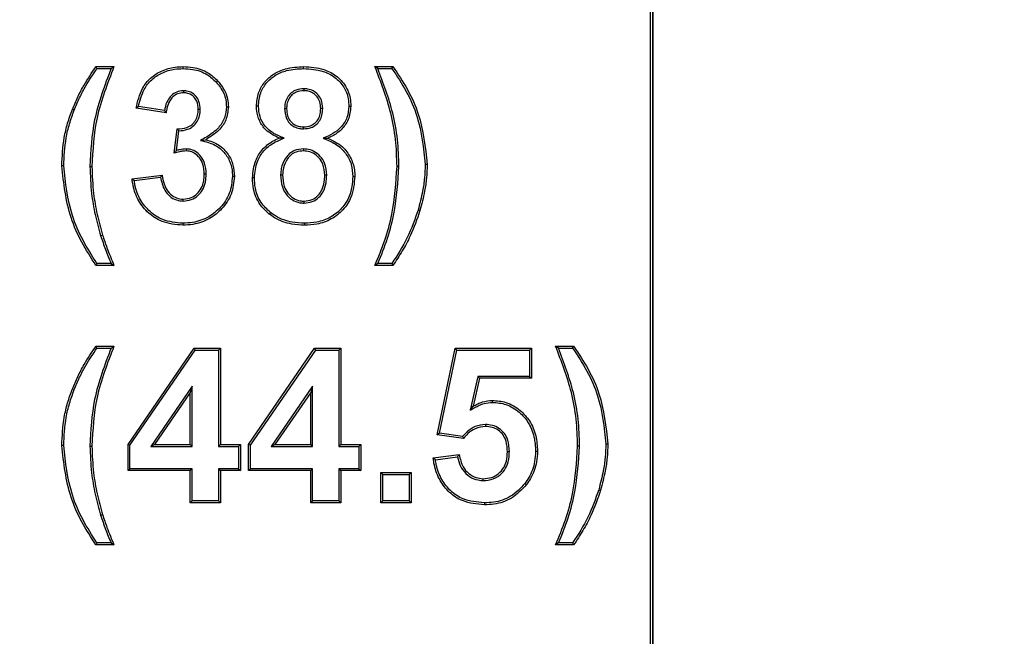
# Model space of a CAD drawing. Header units: inches. Extents: x 0.3 to 33.8, y 0.2 to 21.7.
# Tile 103 of 192: x 13.0704 to 13.1585, y 15.4804 to 15.5355. Entities that reach past the tile are written whole.
import ezdxf

# ---------------------------------------------------------------- set-up
doc = ezdxf.new("R2010")
doc.units = ezdxf.units.IN
doc.header["$MEASUREMENT"] = 0
doc.layers.add('BORDERS', color=7, linetype='Continuous')
doc.styles.add('SLDTEXTSTYLE0', font='TXT', dxfattribs={"width": 0.75})
doc.dimstyles.new('SLDDIMSTYLE1', dxfattribs={"dimtxt": 0.137795, "dimasz": 0.13, "dimexe": 0, "dimexo": 0.0625, "dimgap": 0.034449, "dimtad": 1, "dimdec": 3, "dimlfac": 10, "dimrnd": 1e-09, "dimzin": 12, "dimdsep": 46, "dimtxsty": 'SLDTEXTSTYLE0', "dimsah": 1, "dimcen": 0.09, "dimadec": 0, "dimazin": 3, "dimtfac": 1, "dimtdec": 3, "dimtmove": 0, "dimatfit": 0, "dimfxl": 0, "dimfrac": 2, "dimtolj": 1, "dimtzin": 12, "dimarcsym": 0})

# ---------------------------------------------------------------- blocks, each defined once
blk = doc.blocks.new('_D_5')
at = {"layer": 'BORDERS'}
for p, q in [((13.95322, 15.925801), (13.95322, 16.175801)), ((13.16642, 15.925801), (13.99259, 15.925801)), ((13.95322, 15.925801), (13.95322, 15.176301)), ((13.528303, 15.707994), (13.528303, 15.749979)), ((13.528303, 15.749979), (13.747053, 15.749979)), ((13.747053, 15.749979), (13.747053, 15.707994)), ((13.528303, 15.402548), (13.528303, 15.360564)), ((13.747053, 15.360564), (13.747053, 15.402548)), ((13.528303, 15.360564), (13.747053, 15.360564)), ((12.874894, 15.176301), (13.99259, 15.176301)), ((13.95322, 15.176301), (13.95322, 14.926301))]:
    blk.add_line(p, q, dxfattribs=at)
for points in [[(13.95322, 15.925801), (13.97322, 16.055801), (13.93322, 16.055801)], [(13.95322, 15.176301), (13.93322, 15.046301), (13.97322, 15.046301)]]:
    blk.add_solid(points, dxfattribs=at)
at = {"layer": 'BORDERS', "char_height": 0.1377953, "attachment_point": 1, "rotation": 90, "style": 'SLDTEXTSTYLE0'}
for s, insert in [('7.495', (13.775592, 15.326187)), ('190', (13.569426, 15.402548))]:
    blk.add_mtext(s, dxfattribs=dict(at, insert=insert))

msp = doc.modelspace()

# ---------------------------------------------------------------- linework, layer by layer
at = {"color": 7, "linetype": 'Continuous', "lineweight": 25}
for p, q in [((13.126832, 15.449801), (13.126832, 15.674801)), ((13.12705, 15.449801), (13.12705, 15.674801)), ((13.12705, 15.674801), (13.12705, 15.424801)), ((13.077344, 15.531126), (13.077253, 15.531301)), ((13.077253, 15.531301), (13.078868, 15.531301)), ((13.077344, 15.531126), (13.07861, 15.531126)), ((13.08505, 15.531126), (13.085049, 15.531301)), ((13.09583, 15.531126), (13.09583, 15.531301)), ((13.102202, 15.531301), (13.103817, 15.531301)), ((13.10246, 15.531126), (13.103727, 15.531126)), ((13.088012, 15.529922), (13.08814, 15.530041)), ((13.095847, 15.529322), (13.095847, 15.529147)), ((13.085071, 15.529142), (13.085072, 15.528967)), ((13.075317, 15.527419), (13.075155, 15.527484)), ((13.083535, 15.527172), (13.080843, 15.527576)), ((13.083387, 15.527372), (13.081053, 15.527722)), ((13.086582, 15.527474), (13.086407, 15.527475)), ((13.088924, 15.527712), (13.089099, 15.527711)), ((13.091787, 15.527757), (13.091612, 15.527756)), ((13.094129, 15.527546), (13.094304, 15.527545)), ((13.09753, 15.527554), (13.097355, 15.527554)), ((13.099873, 15.527757), (13.100048, 15.527756)), ((13.084253, 15.523563), (13.084505, 15.525737)), ((13.095821, 15.525741), (13.095821, 15.525916)), ((13.084457, 15.523804), (13.084661, 15.525561)), ((13.094078, 15.524914), (13.093634, 15.524912)), ((13.097562, 15.524906), (13.098006, 15.524912)), ((13.085325, 15.523937), (13.085321, 15.523762)), ((13.086618, 15.524702), (13.087085, 15.524769)), ((13.095823, 15.523937), (13.095824, 15.523762)), ((13.074377, 15.522424), (13.074202, 15.522424)), ((13.076719, 15.522371), (13.076894, 15.522371)), ((13.104351, 15.522371), (13.104176, 15.522371)), ((13.106693, 15.522565), (13.106868, 15.522565)), ((13.080484, 15.521277), (13.083176, 15.521608)), ((13.080679, 15.521125), (13.083027, 15.521414)), ((13.08712, 15.521675), (13.086945, 15.521673)), ((13.089462, 15.521496), (13.089637, 15.521496)), ((13.091428, 15.521363), (13.091253, 15.521364)), ((13.09377, 15.521621), (13.093945, 15.52162)), ((13.097889, 15.521589), (13.097714, 15.521589)), ((13.100232, 15.521481), (13.100407, 15.521479)), ((13.085067, 15.519279), (13.085069, 15.519454)), ((13.095864, 15.5191), (13.095863, 15.519275)), ((13.092854, 15.518259), (13.092745, 15.518122)), ((13.106058, 15.518472), (13.106226, 15.518422)), ((13.085012, 15.517296), (13.085013, 15.517121)), ((13.095905, 15.517296), (13.095905, 15.517121)), ((13.077677, 15.51619), (13.077845, 15.516241)), ((13.078868, 15.513531), (13.077253, 15.513531)), ((13.078607, 15.513706), (13.077345, 15.513706)), ((13.103817, 15.513531), (13.102202, 15.513531)), ((13.103724, 15.513706), (13.102464, 15.513706)), ((13.077344, 15.506126), (13.077253, 15.506301)), ((13.077253, 15.506301), (13.078868, 15.506301)), ((13.118355, 15.506301), (13.119971, 15.506301)), ((13.077344, 15.506126), (13.07861, 15.506126)), ((13.080125, 15.497497), (13.086045, 15.506121)), ((13.0803, 15.497443), (13.086137, 15.505946)), ((13.086045, 15.506121), (13.088381, 15.506121)), ((13.086137, 15.505946), (13.086045, 15.506121)), ((13.086137, 15.505946), (13.088206, 15.505946)), ((13.088206, 15.505946), (13.088381, 15.506121)), ((13.088206, 15.505946), (13.088206, 15.497331)), ((13.088381, 15.506121), (13.088381, 15.497506)), ((13.090894, 15.497497), (13.096814, 15.506121)), ((13.091069, 15.497443), (13.096906, 15.505946)), ((13.096906, 15.505946), (13.096814, 15.506121)), ((13.096814, 15.506121), (13.09915, 15.506121)), ((13.096906, 15.505946), (13.098975, 15.505946)), ((13.098975, 15.505946), (13.09915, 15.506121)), ((13.098975, 15.505946), (13.098975, 15.497331)), ((13.09915, 15.506121), (13.09915, 15.497506)), ((13.107766, 15.498375), (13.109381, 15.506121)), ((13.107975, 15.498522), (13.109523, 15.505946)), ((13.109523, 15.505946), (13.109381, 15.506121)), ((13.109381, 15.506121), (13.116202, 15.506121)), ((13.109523, 15.505946), (13.116027, 15.505946)), ((13.116027, 15.505946), (13.116202, 15.506121)), ((13.116027, 15.505946), (13.116027, 15.503604)), ((13.116202, 15.506121), (13.116202, 15.503429)), ((13.118614, 15.506126), (13.119881, 15.506126)), ((13.111397, 15.503604), (13.110732, 15.50058)), ((13.111538, 15.503429), (13.110988, 15.50093)), ((13.116027, 15.503604), (13.111397, 15.503604)), ((13.111397, 15.503604), (13.111538, 15.503429)), ((13.116202, 15.503429), (13.111538, 15.503429)), ((13.116027, 15.503604), (13.116202, 15.503429)), ((13.075317, 15.502419), (13.075155, 15.502484)), ((13.085864, 15.502731), (13.082156, 15.497331)), ((13.085689, 15.502167), (13.082489, 15.497506)), ((13.085864, 15.502731), (13.085689, 15.502167)), ((13.085689, 15.497506), (13.085689, 15.502167)), ((13.085864, 15.497331), (13.085864, 15.502731)), ((13.096633, 15.502731), (13.092926, 15.497331)), ((13.096458, 15.502167), (13.093258, 15.497506)), ((13.096633, 15.502731), (13.096458, 15.502167)), ((13.096458, 15.497506), (13.096458, 15.502167)), ((13.096633, 15.497331), (13.096633, 15.502731)), ((13.112717, 15.501279), (13.112716, 15.501454)), ((13.110732, 15.50058), (13.110988, 15.50093)), ((13.112075, 15.499296), (13.112076, 15.499121)), ((13.107975, 15.498522), (13.107766, 15.498375)), ((13.110113, 15.498044), (13.107766, 15.498375)), ((13.110042, 15.498231), (13.107975, 15.498522)), ((13.0803, 15.497443), (13.080125, 15.497497)), ((13.080125, 15.495172), (13.080125, 15.497497)), ((13.082156, 15.497331), (13.082489, 15.497506)), ((13.082489, 15.497506), (13.085689, 15.497506)), ((13.085864, 15.497331), (13.085689, 15.497506)), ((13.088206, 15.497331), (13.088381, 15.497506)), ((13.088381, 15.497506), (13.090176, 15.497506)), ((13.090001, 15.497331), (13.090176, 15.497506)), ((13.090176, 15.497506), (13.090176, 15.495172)), ((13.091069, 15.497443), (13.090894, 15.497497)), ((13.090894, 15.495172), (13.090894, 15.497497)), ((13.092926, 15.497331), (13.093258, 15.497506)), ((13.093258, 15.497506), (13.096458, 15.497506)), ((13.096633, 15.497331), (13.096458, 15.497506)), ((13.098975, 15.497331), (13.09915, 15.497506)), ((13.09915, 15.497506), (13.100945, 15.497506)), ((13.10077, 15.497331), (13.100945, 15.497506)), ((13.100945, 15.497506), (13.100945, 15.495172)), ((13.122847, 15.497565), (13.123022, 15.497565)), ((13.074377, 15.497424), (13.074202, 15.497424)), ((13.076719, 15.497371), (13.076894, 15.497371)), ((13.0803, 15.495347), (13.0803, 15.497443)), ((13.082156, 15.497331), (13.085864, 15.497331)), ((13.088206, 15.497331), (13.090001, 15.497331)), ((13.090001, 15.497331), (13.090001, 15.495347)), ((13.091069, 15.495347), (13.091069, 15.497443)), ((13.092926, 15.497331), (13.096633, 15.497331)), ((13.098975, 15.497331), (13.10077, 15.497331)), ((13.10077, 15.497331), (13.10077, 15.495347)), ((13.107407, 15.496305), (13.10974, 15.496608)), ((13.114223, 15.496857), (13.114048, 15.496858)), ((13.116565, 15.496917), (13.11674, 15.496917)), ((13.120505, 15.497371), (13.12033, 15.497371)), ((13.107605, 15.496155), (13.109595, 15.496413)), ((13.0803, 15.495347), (13.080125, 15.495172)), ((13.085689, 15.495172), (13.080125, 15.495172)), ((13.085864, 15.495347), (13.0803, 15.495347)), ((13.085864, 15.495347), (13.085689, 15.495172)), ((13.085689, 15.492301), (13.085689, 15.495172)), ((13.085864, 15.492476), (13.085864, 15.495347)), ((13.090001, 15.495347), (13.088206, 15.495347)), ((13.088206, 15.495347), (13.088206, 15.492476)), ((13.088206, 15.495347), (13.088381, 15.495172)), ((13.090176, 15.495172), (13.088381, 15.495172)), ((13.088381, 15.495172), (13.088381, 15.492301)), ((13.090001, 15.495347), (13.090176, 15.495172)), ((13.091069, 15.495347), (13.090894, 15.495172)), ((13.096458, 15.495172), (13.090894, 15.495172)), ((13.096633, 15.495347), (13.091069, 15.495347)), ((13.096633, 15.495347), (13.096458, 15.495172)), ((13.096458, 15.492301), (13.096458, 15.495172)), ((13.096633, 15.492476), (13.096633, 15.495347)), ((13.10077, 15.495347), (13.098975, 15.495347)), ((13.098975, 15.495347), (13.098975, 15.492476)), ((13.098975, 15.495347), (13.09915, 15.495172)), ((13.100945, 15.495172), (13.09915, 15.495172)), ((13.09915, 15.495172), (13.09915, 15.492301)), ((13.10077, 15.495347), (13.100945, 15.495172)), ((13.102915, 15.494818), (13.10274, 15.494993)), ((13.10274, 15.492301), (13.10274, 15.494993)), ((13.10274, 15.494993), (13.105432, 15.494993)), ((13.105257, 15.494818), (13.105432, 15.494993)), ((13.105432, 15.494993), (13.105432, 15.492301)), ((13.102915, 15.494818), (13.105257, 15.494818)), ((13.102915, 15.492476), (13.102915, 15.494818)), ((13.105257, 15.494818), (13.105257, 15.492476)), ((13.111874, 15.494279), (13.111877, 15.494454)), ((13.115608, 15.494028), (13.115747, 15.493922)), ((13.122212, 15.493472), (13.12238, 15.493422)), ((13.085864, 15.492476), (13.085689, 15.492301)), ((13.088381, 15.492301), (13.085689, 15.492301)), ((13.088206, 15.492476), (13.085864, 15.492476)), ((13.088206, 15.492476), (13.088381, 15.492301)), ((13.096633, 15.492476), (13.096458, 15.492301)), ((13.09915, 15.492301), (13.096458, 15.492301)), ((13.098975, 15.492476), (13.096633, 15.492476)), ((13.098975, 15.492476), (13.09915, 15.492301)), ((13.102915, 15.492476), (13.10274, 15.492301)), ((13.105432, 15.492301), (13.10274, 15.492301)), ((13.105257, 15.492476), (13.102915, 15.492476)), ((13.105257, 15.492476), (13.105432, 15.492301)), ((13.111989, 15.492296), (13.111989, 15.492121)), ((13.077677, 15.49119), (13.077845, 15.491241)), ((13.078607, 15.488706), (13.077345, 15.488706)), ((13.119878, 15.488706), (13.118618, 15.488706)), ((13.078868, 15.488531), (13.077253, 15.488531)), ((13.119971, 15.488531), (13.118355, 15.488531))]:
    msp.add_line(p, q, dxfattribs=at)
at = {"color": 7, "linetype": 'Continuous', "lineweight": 25, "flags": 128}
for points in [[(13.10246, 15.531126), (13.102331, 15.531213), (13.102202, 15.531301)], [(13.103727, 15.531126), (13.103772, 15.531213), (13.103817, 15.531301)], [(13.077345, 15.513706), (13.077299, 15.513619), (13.077253, 15.513531)], [(13.078607, 15.513706), (13.078737, 15.513619), (13.078868, 15.513531)], [(13.102464, 15.513706), (13.102333, 15.513619), (13.102202, 15.513531)], [(13.103724, 15.513706), (13.103771, 15.513619), (13.103817, 15.513531)], [(13.118614, 15.506126), (13.118485, 15.506213), (13.118355, 15.506301)], [(13.119881, 15.506126), (13.119926, 15.506213), (13.119971, 15.506301)], [(13.077345, 15.488706), (13.077299, 15.488619), (13.077253, 15.488531)], [(13.078607, 15.488706), (13.078737, 15.488619), (13.078868, 15.488531)], [(13.118618, 15.488706), (13.118487, 15.488619), (13.118355, 15.488531)], [(13.119878, 15.488706), (13.119925, 15.488619), (13.119971, 15.488531)]]:
    msp.add_lwpolyline(points, dxfattribs=at)
at = {"color": 7, "linetype": 'Continuous', "lineweight": 25}
for points, knots in [([(13.075155, 15.527484), (13.075311, 15.527854), (13.075622, 15.528595), (13.076298, 15.529886), (13.076888, 15.53076), (13.077253, 15.531301)], [0, 0, 0, 0, 0.275997, 0.552141, 1, 1, 1, 1]), ([(13.075317, 15.527419), (13.075473, 15.527789), (13.075785, 15.52853), (13.076442, 15.529782), (13.077005, 15.530621), (13.077344, 15.531126)], [0, 0, 0, 0, 0.284547, 0.569244, 1, 1, 1, 1]), ([(13.07861, 15.531126), (13.078325, 15.530375), (13.077753, 15.528873), (13.076905, 15.525978), (13.076791, 15.523771), (13.076719, 15.522371)], [0, 0, 0, 0, 0.2675, 0.535217, 1, 1, 1, 1]), ([(13.078868, 15.531301), (13.078579, 15.530552), (13.078001, 15.529053), (13.0771, 15.526107), (13.076975, 15.523836), (13.076894, 15.522371)], [0, 0, 0, 0, 0.261956, 0.524104, 1, 1, 1, 1]), ([(13.07861, 15.531126), (13.078653, 15.531155), (13.078739, 15.531213), (13.078825, 15.531271), (13.078868, 15.531301)], [0, 0, 0, 0, 0.5, 1, 1, 1, 1]), ([(13.080843, 15.527576), (13.08099, 15.52819), (13.081228, 15.529186), (13.082095, 15.53033), (13.083127, 15.530969), (13.084148, 15.531269), (13.084809, 15.531292), (13.085049, 15.531301)], [0, 0, 0, 0, 0.303151, 0.49141, 0.679428, 0.883582, 1, 1, 1, 1]), ([(13.081053, 15.527722), (13.081189, 15.52825), (13.081417, 15.529135), (13.082195, 15.530177), (13.083161, 15.530789), (13.084146, 15.531092), (13.084797, 15.531116), (13.08505, 15.531126)], [0, 0, 0, 0, 0.281664, 0.471522, 0.661204, 0.868517, 1, 1, 1, 1]), ([(13.085049, 15.531301), (13.085349, 15.531287), (13.086114, 15.531252), (13.087236, 15.530871), (13.087861, 15.530297), (13.08814, 15.530041)], [0, 0, 0, 0, 0.262232, 0.6707188, 1, 1, 1, 1]), ([(13.08505, 15.531126), (13.085336, 15.531113), (13.08607, 15.53108), (13.087146, 15.530717), (13.087746, 15.530167), (13.088012, 15.529922)], [0, 0, 0, 0, 0.2615407, 0.6717029, 1, 1, 1, 1]), ([(13.091612, 15.527756), (13.091646, 15.528164), (13.09171, 15.52894), (13.092299, 15.529946), (13.093132, 15.530698), (13.094343, 15.531221), (13.095278, 15.531271), (13.09583, 15.531301)], [0, 0, 0, 0, 0.196547, 0.373196, 0.549422, 0.734088, 1, 1, 1, 1]), ([(13.091787, 15.527757), (13.091823, 15.528167), (13.091889, 15.528926), (13.092481, 15.529887), (13.093287, 15.530584), (13.094437, 15.531055), (13.095314, 15.531099), (13.09583, 15.531126)], [0, 0, 0, 0, 0.205974, 0.381593, 0.556747, 0.739774, 1, 1, 1, 1]), ([(13.09583, 15.531301), (13.096439, 15.531265), (13.097465, 15.531204), (13.098767, 15.530535), (13.09961, 15.529627), (13.100003, 15.528628), (13.100035, 15.527998), (13.100048, 15.527756)], [0, 0, 0, 0, 0.2931, 0.493376, 0.694251, 0.882562, 1, 1, 1, 1]), ([(13.09583, 15.531126), (13.096419, 15.531091), (13.097405, 15.531034), (13.098654, 15.530396), (13.099458, 15.529534), (13.09983, 15.528585), (13.099861, 15.527986), (13.099873, 15.527757)], [0, 0, 0, 0, 0.296655, 0.496195, 0.696355, 0.883689, 1, 1, 1, 1]), ([(13.104176, 15.522371), (13.104152, 15.523175), (13.104105, 15.524785), (13.103541, 15.527816), (13.102727, 15.529935), (13.102202, 15.531301)], [0, 0, 0, 0, 0.261961, 0.524239, 1, 1, 1, 1]), ([(13.104351, 15.522371), (13.104327, 15.523175), (13.10428, 15.524785), (13.103735, 15.527754), (13.102955, 15.529817), (13.10246, 15.531126)], [0, 0, 0, 0, 0.267519, 0.535356, 1, 1, 1, 1]), ([(13.103727, 15.531126), (13.10417, 15.530454), (13.105058, 15.52911), (13.106313, 15.526284), (13.106545, 15.524021), (13.106693, 15.522565)], [0, 0, 0, 0, 0.26283, 0.5259, 1, 1, 1, 1]), ([(13.103817, 15.531301), (13.104264, 15.530631), (13.105158, 15.529292), (13.106463, 15.526416), (13.106708, 15.524087), (13.106868, 15.522565)], [0, 0, 0, 0, 0.257251, 0.514785, 1, 1, 1, 1]), ([(13.088012, 15.529922), (13.088266, 15.5296), (13.088644, 15.529119), (13.08889, 15.52833), (13.088913, 15.527921), (13.088924, 15.527712)], [0, 0, 0, 0, 0.4980661, 0.7436327, 1, 1, 1, 1]), ([(13.08814, 15.530041), (13.088394, 15.529721), (13.088786, 15.529225), (13.089059, 15.528397), (13.089086, 15.527943), (13.089099, 15.527711)], [0, 0, 0, 0, 0.471841, 0.729717, 1, 1, 1, 1]), ([(13.095847, 15.529322), (13.095615, 15.529304), (13.095209, 15.529271), (13.094702, 15.528967), (13.094359, 15.528563), (13.094155, 15.528069), (13.094138, 15.527718), (13.094129, 15.527546)], [0, 0, 0, 0, 0.247768, 0.434802, 0.621698, 0.814082, 1, 1, 1, 1]), ([(13.09753, 15.527554), (13.097507, 15.527827), (13.097467, 15.528283), (13.097115, 15.528825), (13.096693, 15.529158), (13.096243, 15.529303), (13.095961, 15.529317), (13.095847, 15.529322)], [0, 0, 0, 0, 0.295475, 0.492906, 0.690394, 0.874924, 1, 1, 1, 1]), ([(13.085071, 15.529142), (13.084869, 15.529121), (13.084471, 15.529079), (13.083987, 15.528737), (13.083606, 15.528234), (13.083448, 15.527752), (13.083397, 15.527436), (13.083387, 15.527372)], [0, 0, 0, 0, 0.224905, 0.443401, 0.64016, 0.927136, 1, 1, 1, 1]), ([(13.085072, 15.528967), (13.084901, 15.52895), (13.084558, 15.528916), (13.084133, 15.528629), (13.083786, 15.528191), (13.083606, 15.527684), (13.083555, 15.527315), (13.083535, 15.527172)], [0, 0, 0, 0, 0.195419, 0.392555, 0.570378, 0.834155, 1, 1, 1, 1]), ([(13.086582, 15.527474), (13.086565, 15.527714), (13.086536, 15.528125), (13.086244, 15.528638), (13.085862, 15.528973), (13.085443, 15.529125), (13.085177, 15.529138), (13.085071, 15.529142)], [0, 0, 0, 0, 0.281949, 0.482916, 0.684377, 0.874581, 1, 1, 1, 1]), ([(13.086407, 15.527475), (13.086386, 15.527728), (13.086354, 15.528129), (13.086047, 15.528591), (13.0857, 15.52886), (13.08535, 15.528956), (13.085142, 15.528964), (13.085072, 15.528967)], [0, 0, 0, 0, 0.332112, 0.52685, 0.722013, 0.906008, 1, 1, 1, 1]), ([(13.095847, 15.529147), (13.095614, 15.529127), (13.095224, 15.529093), (13.094764, 15.528784), (13.094474, 15.528407), (13.094321, 15.527975), (13.09431, 15.527679), (13.094304, 15.527545)], [0, 0, 0, 0, 0.2756928, 0.461034, 0.6461598, 0.8394553, 1, 1, 1, 1]), ([(13.097355, 15.527554), (13.097341, 15.527763), (13.097315, 15.528138), (13.097054, 15.528624), (13.096689, 15.528958), (13.09626, 15.529124), (13.095976, 15.52914), (13.095847, 15.529147)], [0, 0, 0, 0, 0.252069, 0.453306, 0.6548, 0.842355, 1, 1, 1, 1]), ([(13.074202, 15.522424), (13.074243, 15.523273), (13.074306, 15.524559), (13.074702, 15.526245), (13.075004, 15.527069), (13.075155, 15.527484)], [0, 0, 0, 0, 0.491255, 0.744353, 1, 1, 1, 1]), ([(13.074377, 15.522424), (13.074417, 15.523262), (13.074479, 15.524532), (13.07487, 15.526195), (13.075168, 15.527009), (13.075317, 15.527419)], [0, 0, 0, 0, 0.491259, 0.744353, 1, 1, 1, 1]), ([(13.081053, 15.527722), (13.081018, 15.527697), (13.080948, 15.527649), (13.080878, 15.527601), (13.080843, 15.527576)], [0, 0, 0, 0, 0.5, 1, 1, 1, 1]), ([(13.084505, 15.525737), (13.084811, 15.525749), (13.085284, 15.525768), (13.085848, 15.526087), (13.086176, 15.526477), (13.086379, 15.526955), (13.086398, 15.527301), (13.086407, 15.527475)], [0, 0, 0, 0, 0.308372, 0.477538, 0.646829, 0.822528, 1, 1, 1, 1]), ([(13.084661, 15.525561), (13.084932, 15.525584), (13.085387, 15.525624), (13.085955, 15.525945), (13.086322, 15.526375), (13.08655, 15.526903), (13.086571, 15.527285), (13.086582, 15.527474)], [0, 0, 0, 0, 0.264755, 0.445238, 0.62584, 0.813753, 1, 1, 1, 1]), ([(13.088924, 15.527712), (13.08889, 15.52737), (13.088823, 15.526684), (13.088179, 15.5257), (13.087359, 15.525119), (13.086791, 15.524799), (13.086618, 15.524702)], [0, 0, 0, 0, 0.254579, 0.511041, 0.850995, 1, 1, 1, 1]), ([(13.089099, 15.527711), (13.089053, 15.527306), (13.088967, 15.526533), (13.088213, 15.525478), (13.087494, 15.525026), (13.087085, 15.524769)], [0, 0, 0, 0, 0.322235, 0.615039, 1, 1, 1, 1]), ([(13.093634, 15.524912), (13.093206, 15.525125), (13.092488, 15.525482), (13.091853, 15.526425), (13.091635, 15.527175), (13.091617, 15.527624), (13.091612, 15.527756)], [0, 0, 0, 0, 0.378803, 0.636523, 0.893645, 1, 1, 1, 1]), ([(13.094078, 15.524914), (13.093768, 15.525039), (13.093144, 15.52529), (13.092352, 15.525925), (13.091872, 15.526808), (13.091815, 15.527445), (13.091787, 15.527757)], [0, 0, 0, 0, 0.255179, 0.51381, 0.761556, 1, 1, 1, 1]), ([(13.094129, 15.527546), (13.094154, 15.527247), (13.094194, 15.526773), (13.094551, 15.526222), (13.094964, 15.525907), (13.095411, 15.525761), (13.095699, 15.525747), (13.095821, 15.525741)], [0, 0, 0, 0, 0.317827, 0.503133, 0.689021, 0.868356, 1, 1, 1, 1]), ([(13.094304, 15.527545), (13.094318, 15.527326), (13.094341, 15.526948), (13.094585, 15.526459), (13.094927, 15.526135), (13.095359, 15.525944), (13.095663, 15.525926), (13.095821, 15.525916)], [0, 0, 0, 0, 0.25959, 0.448317, 0.638105, 0.81169, 1, 1, 1, 1]), ([(13.095821, 15.525741), (13.096048, 15.52576), (13.096449, 15.525792), (13.096953, 15.526087), (13.097291, 15.526483), (13.097502, 15.52699), (13.09752, 15.527357), (13.09753, 15.527554)], [0, 0, 0, 0, 0.24108, 0.424582, 0.608263, 0.79039, 1, 1, 1, 1]), ([(13.095821, 15.525916), (13.09605, 15.525936), (13.096432, 15.52597), (13.096888, 15.526266), (13.097171, 15.526631), (13.097335, 15.527077), (13.097348, 15.527392), (13.097355, 15.527554)], [0, 0, 0, 0, 0.267931, 0.447412, 0.627018, 0.808476, 1, 1, 1, 1]), ([(13.099873, 15.527757), (13.09984, 15.527414), (13.099774, 15.526725), (13.099212, 15.525872), (13.098441, 15.52527), (13.097863, 15.525031), (13.097562, 15.524906)], [0, 0, 0, 0, 0.260223, 0.52302, 0.752491, 1, 1, 1, 1]), ([(13.100048, 15.527756), (13.100003, 15.527346), (13.099917, 15.526564), (13.099241, 15.525646), (13.098558, 15.525156), (13.098134, 15.524969), (13.098006, 15.524912)], [0, 0, 0, 0, 0.328063, 0.625374, 0.887087, 1, 1, 1, 1]), ([(13.083387, 15.527372), (13.083411, 15.527338), (13.08346, 15.527272), (13.08351, 15.527206), (13.083535, 15.527172)], [0, 0, 0, 0, 0.5, 1, 1, 1, 1]), ([(13.084661, 15.525561), (13.084644, 15.525579), (13.08461, 15.525618), (13.084558, 15.525676), (13.084523, 15.525716), (13.084505, 15.525737)], [0, 0, 0, 0, 0.320228, 0.660114, 1, 1, 1, 1]), ([(13.091253, 15.521364), (13.091309, 15.52189), (13.091405, 15.522806), (13.092104, 15.523942), (13.092892, 15.524569), (13.093439, 15.524822), (13.093634, 15.524912)], [0, 0, 0, 0, 0.345461, 0.601595, 0.858241, 1, 1, 1, 1]), ([(13.091428, 15.521363), (13.09148, 15.521863), (13.091572, 15.522734), (13.09223, 15.523818), (13.093096, 15.524501), (13.093758, 15.524779), (13.094078, 15.524914)], [0, 0, 0, 0, 0.314414, 0.547129, 0.780382, 1, 1, 1, 1]), ([(13.097562, 15.524906), (13.097937, 15.524756), (13.098691, 15.524452), (13.099597, 15.523639), (13.100146, 15.522591), (13.100204, 15.521845), (13.100232, 15.521481)], [0, 0, 0, 0, 0.258761, 0.521307, 0.766369, 1, 1, 1, 1]), ([(13.098006, 15.524912), (13.098461, 15.524685), (13.09927, 15.524281), (13.100059, 15.523225), (13.100374, 15.522274), (13.100398, 15.521681), (13.100407, 15.521479)], [0, 0, 0, 0, 0.337995, 0.600928, 0.864018, 1, 1, 1, 1]), ([(13.085325, 15.523937), (13.085223, 15.523934), (13.085026, 15.523928), (13.084736, 15.523875), (13.08455, 15.523828), (13.084457, 15.523804)], [0, 0, 0, 0, 0.346256, 0.672215, 1, 1, 1, 1]), ([(13.08712, 15.521675), (13.087097, 15.522017), (13.087059, 15.522591), (13.08666, 15.523304), (13.086184, 15.523737), (13.0857, 15.523913), (13.085428, 15.523931), (13.085325, 15.523937)], [0, 0, 0, 0, 0.31605, 0.530529, 0.745706, 0.903943, 1, 1, 1, 1]), ([(13.086618, 15.524702), (13.087082, 15.524593), (13.087872, 15.524409), (13.088758, 15.523663), (13.089283, 15.522806), (13.089449, 15.522041), (13.08946, 15.521602), (13.089462, 15.521496)], [0, 0, 0, 0, 0.299894, 0.509966, 0.719588, 0.932083, 1, 1, 1, 1]), ([(13.087085, 15.524769), (13.087478, 15.524644), (13.088263, 15.524395), (13.089097, 15.523528), (13.089571, 15.522522), (13.089615, 15.521835), (13.089637, 15.521496)], [0, 0, 0, 0, 0.27147, 0.54325, 0.774926, 1, 1, 1, 1]), ([(13.095823, 15.523937), (13.095543, 15.523914), (13.095074, 15.523875), (13.094513, 15.523514), (13.094091, 15.522971), (13.093812, 15.522319), (13.093782, 15.521814), (13.09377, 15.521621)], [0, 0, 0, 0, 0.240322, 0.4015454, 0.5620524, 0.8329775, 1, 1, 1, 1]), ([(13.097889, 15.521589), (13.097859, 15.52196), (13.097807, 15.522574), (13.097339, 15.523308), (13.09678, 15.523758), (13.096232, 15.523923), (13.095917, 15.523934), (13.095823, 15.523937)], [0, 0, 0, 0, 0.3141784, 0.5212421, 0.7286254, 0.9195546, 1, 1, 1, 1]), ([(13.084457, 15.523804), (13.084437, 15.523781), (13.084396, 15.523733), (13.084328, 15.523653), (13.08428, 15.523596), (13.084253, 15.523563)], [0, 0, 0, 0, 0.30097, 0.601941, 1, 1, 1, 1]), ([(13.085321, 15.523762), (13.08522, 15.523758), (13.085016, 15.523751), (13.084658, 15.52368), (13.084407, 15.523608), (13.084253, 15.523563)], [0, 0, 0, 0, 0.27958, 0.559291, 1, 1, 1, 1]), ([(13.086945, 15.521673), (13.086926, 15.521984), (13.086894, 15.522509), (13.08654, 15.523168), (13.086112, 15.523572), (13.08567, 15.52374), (13.08542, 15.523756), (13.085321, 15.523762)], [0, 0, 0, 0, 0.313401, 0.529314, 0.745888, 0.899251, 1, 1, 1, 1]), ([(13.095824, 15.523762), (13.095595, 15.523746), (13.095198, 15.523718), (13.094694, 15.523437), (13.094289, 15.522961), (13.093999, 15.522338), (13.093961, 15.521836), (13.093945, 15.52162)], [0, 0, 0, 0, 0.213483, 0.370787, 0.527763, 0.796844, 1, 1, 1, 1]), ([(13.097714, 15.521589), (13.097687, 15.521931), (13.097642, 15.522497), (13.097218, 15.523176), (13.096707, 15.523595), (13.096203, 15.52375), (13.095911, 15.523759), (13.095824, 15.523762)], [0, 0, 0, 0, 0.3147597, 0.5212978, 0.7281316, 0.9187454, 1, 1, 1, 1]), ([(13.077253, 15.513531), (13.076818, 15.514208), (13.075949, 15.515563), (13.074641, 15.518484), (13.074376, 15.520858), (13.074202, 15.522424)], [0, 0, 0, 0, 0.253489, 0.507189, 1, 1, 1, 1]), ([(13.077345, 15.513706), (13.076914, 15.514386), (13.07605, 15.515744), (13.074792, 15.518616), (13.07454, 15.520924), (13.074377, 15.522424)], [0, 0, 0, 0, 0.258852, 0.517923, 1, 1, 1, 1]), ([(13.076719, 15.522371), (13.07675, 15.521567), (13.076807, 15.520121), (13.077162, 15.518054), (13.077505, 15.516813), (13.077677, 15.51619)], [0, 0, 0, 0, 0.38444, 0.691047, 1, 1, 1, 1]), ([(13.076894, 15.522371), (13.076925, 15.521567), (13.076982, 15.52013), (13.077336, 15.51808), (13.077675, 15.516855), (13.077845, 15.516241)], [0, 0, 0, 0, 0.38761, 0.692652, 1, 1, 1, 1]), ([(13.102202, 15.513531), (13.102512, 15.514273), (13.103133, 15.515757), (13.103927, 15.518704), (13.104079, 15.520941), (13.104176, 15.522371)], [0, 0, 0, 0, 0.264381, 0.529367, 1, 1, 1, 1]), ([(13.102464, 15.513706), (13.10277, 15.51445), (13.103382, 15.515938), (13.104119, 15.518834), (13.104261, 15.521005), (13.104351, 15.522371)], [0, 0, 0, 0, 0.270121, 0.540764, 1, 1, 1, 1]), ([(13.106693, 15.522565), (13.106681, 15.522164), (13.106657, 15.52136), (13.106456, 15.519986), (13.106206, 15.519035), (13.106058, 15.518472)], [0, 0, 0, 0, 0.29012, 0.580356, 1, 1, 1, 1]), ([(13.106868, 15.522565), (13.106856, 15.522163), (13.106832, 15.521359), (13.106631, 15.519969), (13.106378, 15.519001), (13.106226, 15.518422)], [0, 0, 0, 0, 0.286664, 0.573444, 1, 1, 1, 1]), ([(13.080679, 15.521125), (13.080646, 15.521151), (13.080581, 15.521201), (13.080516, 15.521252), (13.080484, 15.521277)], [0, 0, 0, 0, 0.5, 1, 1, 1, 1]), ([(13.085013, 15.517121), (13.08438, 15.517179), (13.083273, 15.51728), (13.081926, 15.518157), (13.081014, 15.519282), (13.0806, 15.520393), (13.08051, 15.521081), (13.080484, 15.521277)], [0, 0, 0, 0, 0.27754, 0.485254, 0.692582, 0.911971, 1, 1, 1, 1]), ([(13.083027, 15.521414), (13.083045, 15.521437), (13.083078, 15.521481), (13.083128, 15.521546), (13.08316, 15.521588), (13.083176, 15.521608)], [0, 0, 0, 0, 0.359669, 0.679834, 1, 1, 1, 1]), ([(13.083027, 15.521414), (13.083118, 15.521005), (13.083259, 15.520368), (13.083834, 15.519694), (13.084418, 15.519335), (13.084858, 15.519297), (13.085067, 15.519279)], [0, 0, 0, 0, 0.382051, 0.594267, 0.807182, 1, 1, 1, 1]), ([(13.083176, 15.521608), (13.083236, 15.521259), (13.083333, 15.520688), (13.083766, 15.52), (13.084289, 15.519588), (13.084764, 15.519467), (13.085018, 15.519457), (13.085069, 15.519454)], [0, 0, 0, 0, 0.3337531, 0.5457549, 0.7587793, 0.9510283, 1, 1, 1, 1]), ([(13.089462, 15.521496), (13.089412, 15.520975), (13.089313, 15.519953), (13.088461, 15.518706), (13.087329, 15.517782), (13.086117, 15.517346), (13.085311, 15.51731), (13.085012, 15.517296)], [0, 0, 0, 0, 0.228058, 0.446855, 0.644407, 0.868161, 1, 1, 1, 1]), ([(13.089637, 15.521496), (13.089584, 15.520951), (13.08948, 15.519884), (13.08859, 15.518583), (13.087409, 15.517623), (13.086151, 15.517173), (13.085319, 15.517135), (13.085013, 15.517121)], [0, 0, 0, 0, 0.22945, 0.448381, 0.646779, 0.870205, 1, 1, 1, 1]), ([(13.085067, 15.519279), (13.085309, 15.519302), (13.085788, 15.519348), (13.086382, 15.519739), (13.086827, 15.520279), (13.087084, 15.520947), (13.087108, 15.521435), (13.08712, 15.521675)], [0, 0, 0, 0, 0.205095, 0.404041, 0.585789, 0.795982, 1, 1, 1, 1]), ([(13.085069, 15.519454), (13.085313, 15.51948), (13.085769, 15.519529), (13.086316, 15.519922), (13.086708, 15.520429), (13.086916, 15.521038), (13.086936, 15.521468), (13.086945, 15.521673)], [0, 0, 0, 0, 0.223463, 0.417349, 0.6028716, 0.8105297, 1, 1, 1, 1]), ([(13.092745, 15.518122), (13.092448, 15.518401), (13.091792, 15.519015), (13.091314, 15.520203), (13.091271, 15.521027), (13.091253, 15.521364)], [0, 0, 0, 0, 0.32927, 0.725555, 1, 1, 1, 1]), ([(13.092854, 15.518259), (13.092557, 15.51854), (13.09192, 15.519141), (13.091481, 15.520285), (13.091443, 15.521055), (13.091428, 15.521363)], [0, 0, 0, 0, 0.344338, 0.738141, 1, 1, 1, 1]), ([(13.09377, 15.521621), (13.093793, 15.521256), (13.093832, 15.520642), (13.094235, 15.519862), (13.094781, 15.519357), (13.095368, 15.519125), (13.095733, 15.519107), (13.095864, 15.5191)], [0, 0, 0, 0, 0.29597, 0.498506, 0.701559, 0.89306, 1, 1, 1, 1]), ([(13.093945, 15.52162), (13.093967, 15.521272), (13.094003, 15.520694), (13.094381, 15.519964), (13.094888, 15.5195), (13.095423, 15.519295), (13.095751, 15.51928), (13.095863, 15.519275)], [0, 0, 0, 0, 0.304557, 0.507283, 0.71052, 0.900348, 1, 1, 1, 1]), ([(13.095863, 15.519275), (13.096114, 15.519301), (13.096578, 15.51935), (13.09712, 15.51975), (13.097508, 15.520291), (13.09769, 15.520929), (13.097707, 15.521387), (13.097714, 15.521589)], [0, 0, 0, 0, 0.223306, 0.414548, 0.585635, 0.818179, 1, 1, 1, 1]), ([(13.095864, 15.5191), (13.096113, 15.519124), (13.096602, 15.519171), (13.097196, 15.519573), (13.097639, 15.520152), (13.097861, 15.520849), (13.09788, 15.521357), (13.097889, 15.521589)], [0, 0, 0, 0, 0.205617, 0.404244, 0.576479, 0.806845, 1, 1, 1, 1]), ([(13.100232, 15.521481), (13.100177, 15.520872), (13.100085, 15.519834), (13.09927, 15.518586), (13.098257, 15.517772), (13.097076, 15.517351), (13.096273, 15.517313), (13.095905, 15.517296)], [0, 0, 0, 0, 0.267152, 0.455427, 0.643383, 0.8371, 1, 1, 1, 1]), ([(13.100407, 15.521479), (13.100349, 15.520843), (13.10025, 15.519758), (13.099393, 15.518456), (13.098329, 15.517608), (13.097105, 15.517177), (13.096277, 15.517138), (13.095905, 15.517121)], [0, 0, 0, 0, 0.268229, 0.457744, 0.646979, 0.8415, 1, 1, 1, 1]), ([(13.085012, 15.517296), (13.084405, 15.517351), (13.083343, 15.517447), (13.08205, 15.518285), (13.081174, 15.519362), (13.080792, 15.520379), (13.0807, 15.520987), (13.080679, 15.521125)], [0, 0, 0, 0, 0.284502, 0.496822, 0.708686, 0.933877, 1, 1, 1, 1]), ([(13.095905, 15.517121), (13.095523, 15.517139), (13.094598, 15.517182), (13.093505, 15.517569), (13.092906, 15.518005), (13.092745, 15.518122)], [0, 0, 0, 0, 0.340633, 0.822909, 1, 1, 1, 1]), ([(13.095905, 15.517296), (13.095537, 15.517313), (13.094647, 15.517354), (13.09359, 15.517724), (13.093011, 15.518145), (13.092854, 15.518259)], [0, 0, 0, 0, 0.339824, 0.821185, 1, 1, 1, 1]), ([(13.106058, 15.518472), (13.105768, 15.517642), (13.105181, 15.51596), (13.104214, 15.514464), (13.103724, 15.513706)], [0, 0, 0, 0, 0.493846, 1, 1, 1, 1]), ([(13.106226, 15.518422), (13.105961, 15.517661), (13.105529, 15.516419), (13.104662, 15.514808), (13.104099, 15.513958), (13.103817, 15.513531)], [0, 0, 0, 0, 0.441205, 0.719628, 1, 1, 1, 1]), ([(13.077677, 15.51619), (13.077819, 15.515772), (13.078104, 15.514935), (13.078439, 15.514116), (13.078607, 15.513706)], [0, 0, 0, 0, 0.49938, 1, 1, 1, 1]), ([(13.077845, 15.516241), (13.077974, 15.51586), (13.078193, 15.515212), (13.078546, 15.514313), (13.078761, 15.513792), (13.078868, 15.513531)], [0, 0, 0, 0, 0.416157, 0.708028, 1, 1, 1, 1]), ([(13.075155, 15.502484), (13.075311, 15.502854), (13.075622, 15.503595), (13.076298, 15.504886), (13.076888, 15.50576), (13.077253, 15.506301)], [0, 0, 0, 0, 0.275997, 0.552141, 1, 1, 1, 1]), ([(13.078868, 15.506301), (13.078579, 15.505552), (13.078001, 15.504053), (13.0771, 15.501107), (13.076975, 15.498836), (13.076894, 15.497371)], [0, 0, 0, 0, 0.261956, 0.524104, 1, 1, 1, 1]), ([(13.07861, 15.506126), (13.078653, 15.506155), (13.078739, 15.506213), (13.078825, 15.506271), (13.078868, 15.506301)], [0, 0, 0, 0, 0.5, 1, 1, 1, 1]), ([(13.12033, 15.497371), (13.120306, 15.498175), (13.120259, 15.499785), (13.119695, 15.502816), (13.11888, 15.504935), (13.118355, 15.506301)], [0, 0, 0, 0, 0.261961, 0.524239, 1, 1, 1, 1]), ([(13.119971, 15.506301), (13.120418, 15.505631), (13.121312, 15.504292), (13.122617, 15.501416), (13.122862, 15.499087), (13.123022, 15.497565)], [0, 0, 0, 0, 0.257251, 0.514785, 1, 1, 1, 1]), ([(13.075317, 15.502419), (13.075473, 15.502789), (13.075785, 15.50353), (13.076442, 15.504782), (13.077005, 15.505621), (13.077344, 15.506126)], [0, 0, 0, 0, 0.284547, 0.569244, 1, 1, 1, 1]), ([(13.07861, 15.506126), (13.078325, 15.505375), (13.077753, 15.503873), (13.076905, 15.500978), (13.076791, 15.498771), (13.076719, 15.497371)], [0, 0, 0, 0, 0.2675, 0.535217, 1, 1, 1, 1]), ([(13.120505, 15.497371), (13.120481, 15.498175), (13.120434, 15.499785), (13.119889, 15.502754), (13.119109, 15.504817), (13.118614, 15.506126)], [0, 0, 0, 0, 0.267519, 0.535356, 1, 1, 1, 1]), ([(13.119881, 15.506126), (13.120324, 15.505454), (13.121212, 15.50411), (13.122467, 15.501284), (13.122698, 15.499021), (13.122847, 15.497565)], [0, 0, 0, 0, 0.26283, 0.5259, 1, 1, 1, 1]), ([(13.074202, 15.497424), (13.074243, 15.498273), (13.074306, 15.499559), (13.074702, 15.501245), (13.075004, 15.502069), (13.075155, 15.502484)], [0, 0, 0, 0, 0.491255, 0.744353, 1, 1, 1, 1]), ([(13.074377, 15.497424), (13.074417, 15.498262), (13.074479, 15.499532), (13.07487, 15.501195), (13.075168, 15.502009), (13.075317, 15.502419)], [0, 0, 0, 0, 0.491259, 0.744353, 1, 1, 1, 1]), ([(13.110732, 15.50058), (13.110864, 15.500657), (13.111129, 15.500811), (13.111532, 15.501035), (13.11206, 15.501226), (13.112466, 15.501259), (13.112717, 15.501279)], [0, 0, 0, 0, 0.215425, 0.431007, 0.647069, 1, 1, 1, 1]), ([(13.110988, 15.50093), (13.111121, 15.501006), (13.111387, 15.501159), (13.111957, 15.501386), (13.112413, 15.501427), (13.112716, 15.501454)], [0, 0, 0, 0, 0.251837, 0.504321, 1, 1, 1, 1]), ([(13.112716, 15.501454), (13.113123, 15.501422), (13.11402, 15.501351), (13.115184, 15.500654), (13.116107, 15.499607), (13.11666, 15.498327), (13.116714, 15.49738), (13.11674, 15.496917)], [0, 0, 0, 0, 0.1797585, 0.396266, 0.5804828, 0.7950455, 1, 1, 1, 1]), ([(13.112717, 15.501279), (13.113125, 15.501246), (13.113997, 15.501173), (13.11511, 15.50048), (13.115981, 15.499474), (13.116493, 15.498249), (13.116541, 15.497351), (13.116565, 15.496917)], [0, 0, 0, 0, 0.187588, 0.401002, 0.585044, 0.799746, 1, 1, 1, 1]), ([(13.112075, 15.499296), (13.111765, 15.499259), (13.111171, 15.499187), (13.110498, 15.498731), (13.110175, 15.498376), (13.110042, 15.498231)], [0, 0, 0, 0, 0.390342, 0.75013, 1, 1, 1, 1]), ([(13.114223, 15.496857), (13.114202, 15.497214), (13.114167, 15.497794), (13.11381, 15.498526), (13.113318, 15.498979), (13.112716, 15.499257), (13.112287, 15.499283), (13.112075, 15.499296)], [0, 0, 0, 0, 0.2899092, 0.4699128, 0.6509418, 0.8268366, 1, 1, 1, 1]), ([(13.112076, 15.499121), (13.111766, 15.49908), (13.111192, 15.499005), (13.110549, 15.49854), (13.110245, 15.498194), (13.110113, 15.498044)], [0, 0, 0, 0, 0.400642, 0.740167, 1, 1, 1, 1]), ([(13.114048, 15.496858), (13.11403, 15.49718), (13.114001, 15.497708), (13.113691, 15.498389), (13.113247, 15.498811), (13.112689, 15.499082), (13.112286, 15.499108), (13.112076, 15.499121)], [0, 0, 0, 0, 0.2834185, 0.4637779, 0.645709, 0.8155687, 1, 1, 1, 1]), ([(13.110042, 15.498231), (13.110054, 15.4982), (13.110078, 15.498138), (13.110101, 15.498075), (13.110113, 15.498044)], [0, 0, 0, 0, 0.5, 1, 1, 1, 1]), ([(13.122847, 15.497565), (13.122835, 15.497164), (13.122811, 15.49636), (13.12261, 15.494986), (13.12236, 15.494035), (13.122212, 15.493472)], [0, 0, 0, 0, 0.29012, 0.580356, 1, 1, 1, 1]), ([(13.123022, 15.497565), (13.12301, 15.497163), (13.122986, 15.496359), (13.122785, 15.494969), (13.122532, 15.494001), (13.12238, 15.493422)], [0, 0, 0, 0, 0.286664, 0.573444, 1, 1, 1, 1]), ([(13.077253, 15.488531), (13.076818, 15.489208), (13.075949, 15.490563), (13.074641, 15.493484), (13.074376, 15.495858), (13.074202, 15.497424)], [0, 0, 0, 0, 0.253489, 0.507189, 1, 1, 1, 1]), ([(13.077345, 15.488706), (13.076914, 15.489386), (13.07605, 15.490744), (13.074792, 15.493616), (13.07454, 15.495924), (13.074377, 15.497424)], [0, 0, 0, 0, 0.258852, 0.517923, 1, 1, 1, 1]), ([(13.076719, 15.497371), (13.07675, 15.496567), (13.076807, 15.495121), (13.077162, 15.493054), (13.077505, 15.491813), (13.077677, 15.49119)], [0, 0, 0, 0, 0.38444, 0.691047, 1, 1, 1, 1]), ([(13.076894, 15.497371), (13.076925, 15.496567), (13.076982, 15.49513), (13.077336, 15.49308), (13.077675, 15.491855), (13.077845, 15.491241)], [0, 0, 0, 0, 0.38761, 0.692652, 1, 1, 1, 1]), ([(13.109595, 15.496413), (13.109616, 15.496441), (13.109664, 15.496506), (13.109712, 15.496571), (13.10974, 15.496608)], [0, 0, 0, 0, 0.425199, 1, 1, 1, 1]), ([(13.10974, 15.496608), (13.109823, 15.496223), (13.109961, 15.495588), (13.110561, 15.494903), (13.111192, 15.494516), (13.111661, 15.494474), (13.111877, 15.494454)], [0, 0, 0, 0, 0.34968, 0.577501, 0.805865, 1, 1, 1, 1]), ([(13.111874, 15.494279), (13.112184, 15.494308), (13.112794, 15.494365), (13.113545, 15.494857), (13.114044, 15.495568), (13.114205, 15.496267), (13.114218, 15.49671), (13.114223, 15.496857)], [0, 0, 0, 0, 0.235247, 0.463247, 0.660528, 0.887455, 1, 1, 1, 1]), ([(13.111877, 15.494454), (13.112131, 15.494474), (13.112623, 15.494513), (13.113275, 15.494878), (13.113745, 15.495397), (13.114009, 15.49609), (13.114034, 15.49658), (13.114048, 15.496858)], [0, 0, 0, 0, 0.207241, 0.402351, 0.597762, 0.772377, 1, 1, 1, 1]), ([(13.116565, 15.496917), (13.116549, 15.496605), (13.116507, 15.495785), (13.116138, 15.49479), (13.115728, 15.4942), (13.115608, 15.494028)], [0, 0, 0, 0, 0.302605, 0.795811, 1, 1, 1, 1]), ([(13.11674, 15.496917), (13.116723, 15.496592), (13.11668, 15.495741), (13.116296, 15.494711), (13.115871, 15.4941), (13.115747, 15.493922)], [0, 0, 0, 0, 0.303593, 0.796476, 1, 1, 1, 1]), ([(13.118355, 15.488531), (13.118666, 15.489273), (13.119287, 15.490757), (13.120081, 15.493704), (13.120233, 15.495941), (13.12033, 15.497371)], [0, 0, 0, 0, 0.2643809, 0.5293674, 1, 1, 1, 1]), ([(13.118618, 15.488706), (13.118924, 15.48945), (13.119536, 15.490938), (13.120272, 15.493834), (13.120415, 15.496005), (13.120505, 15.497371)], [0, 0, 0, 0, 0.2701209, 0.5407641, 1, 1, 1, 1]), ([(13.111989, 15.492121), (13.111314, 15.492181), (13.110177, 15.492282), (13.108824, 15.49318), (13.107953, 15.494297), (13.107542, 15.4954), (13.107438, 15.496094), (13.107407, 15.496305)], [0, 0, 0, 0, 0.292574, 0.492472, 0.691979, 0.906195, 1, 1, 1, 1]), ([(13.107605, 15.496155), (13.107572, 15.49618), (13.107505, 15.49623), (13.10744, 15.49628), (13.107407, 15.496305)], [0, 0, 0, 0, 0.5, 1, 1, 1, 1]), ([(13.111989, 15.492296), (13.11134, 15.492353), (13.110248, 15.492449), (13.108949, 15.493307), (13.108113, 15.494376), (13.107734, 15.495386), (13.107631, 15.496001), (13.107605, 15.496155)], [0, 0, 0, 0, 0.299707, 0.5040233, 0.7079285, 0.9269731, 1, 1, 1, 1]), ([(13.109595, 15.496413), (13.109663, 15.49613), (13.109795, 15.495575), (13.110311, 15.494888), (13.111016, 15.494379), (13.111585, 15.494313), (13.111874, 15.494279)], [0, 0, 0, 0, 0.255113, 0.500376, 0.746028, 1, 1, 1, 1]), ([(13.115608, 15.494028), (13.115213, 15.493602), (13.114449, 15.49278), (13.113075, 15.492339), (13.112265, 15.492307), (13.111989, 15.492296)], [0, 0, 0, 0, 0.413476, 0.800059, 1, 1, 1, 1]), ([(13.115747, 15.493922), (13.115332, 15.493476), (13.114532, 15.492618), (13.113104, 15.492165), (13.112269, 15.492132), (13.111989, 15.492121)], [0, 0, 0, 0, 0.418108, 0.804597, 1, 1, 1, 1]), ([(13.122212, 15.493472), (13.121922, 15.492642), (13.121335, 15.49096), (13.120368, 15.489464), (13.119878, 15.488706)], [0, 0, 0, 0, 0.493846, 1, 1, 1, 1]), ([(13.12238, 15.493422), (13.122115, 15.492661), (13.121683, 15.491419), (13.120816, 15.489808), (13.120253, 15.488958), (13.119971, 15.488531)], [0, 0, 0, 0, 0.441205, 0.719628, 1, 1, 1, 1]), ([(13.077677, 15.49119), (13.077819, 15.490772), (13.078104, 15.489935), (13.078439, 15.489116), (13.078607, 15.488706)], [0, 0, 0, 0, 0.49938, 1, 1, 1, 1]), ([(13.077845, 15.491241), (13.077974, 15.49086), (13.078193, 15.490212), (13.078546, 15.489313), (13.078761, 15.488792), (13.078868, 15.488531)], [0, 0, 0, 0, 0.416157, 0.708028, 1, 1, 1, 1])]:
    msp.add_open_spline(points, degree=3, knots=knots, dxfattribs=at)

# ---------------------------------------------------------------- dimensions: what is measured, and where the dimension line sits
at = {"layer": 'BORDERS'}
dim = msp.add_linear_dim(base=(13.95322, 15.176301), p1=(13.12705, 15.925801), p2=(12.835524, 15.176301), angle=90, dimstyle='SLDDIMSTYLE1', dxfattribs=at)
dim.commit()
dim.dimension.update_dxf_attribs({"geometry": '_D_5', "text_midpoint": (13.95322, 15.555271), "dimtype": 160})

doc.saveas('drawing.dxf')
